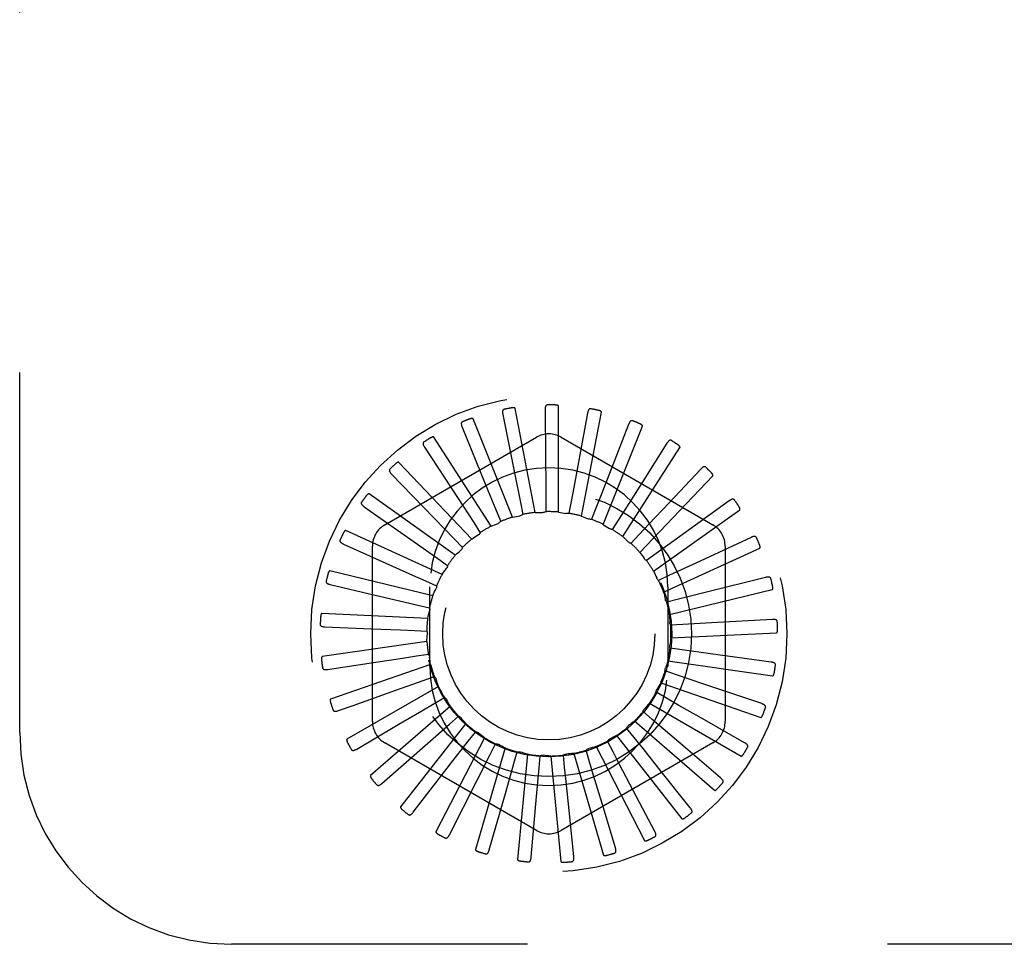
# Model space of a CAD drawing. Header units: inches. Extents: x 0 to 77.3, y 0 to 50.
# Tile 24 of 60: x 42.5 to 43.7, y 28.6 to 29.7. Entities that reach past the tile are written whole.
import ezdxf

# ---------------------------------------------------------------- set-up
doc = ezdxf.new("R2010")
doc.units = ezdxf.units.IN
doc.header["$LTSCALE"] = 4.25
doc.header["$MEASUREMENT"] = 0
doc.linetypes.add('HIDDEN', pattern=[0.2, 0.1, -0.1])
doc.layers.add('DEFAULT_2', color=8, linetype='HIDDEN')

msp = doc.modelspace()

# ---------------------------------------------------------------- linework, layer by layer
at = {"layer": 'DEFAULT_2', "color": 8, "linetype": 'HIDDEN'}
for p, q in [((42.497926, 28.89036), (42.497926, 30.64036)), ((43.134356, 29.150658), (43.134356, 29.275627)), ((43.068597, 29.265815), (43.082741, 29.195119)), ((43.106936, 29.150222), (43.083285, 29.272933)), ((43.118586, 29.271417), (43.118975, 29.216823)), ((43.168733, 29.267458), (43.158782, 29.213776)), ((43.161363, 29.145896), (43.185014, 29.268606)), ((43.020571, 29.250854), (43.047839, 29.184112)), ((43.080093, 29.144605), (43.033647, 29.260622)), ((43.186982, 29.136109), (43.233428, 29.252126)), ((43.217223, 29.254079), (43.197293, 29.203251)), ((42.929176, 29.135561), (43.108343, 29.239003)), ((43.054799, 29.13401), (42.987236, 29.23914)), ((43.137509, 29.239003), (43.316676, 29.135561)), ((42.976245, 29.227074), (43.015651, 29.166698)), ((43.210285, 29.121651), (43.277848, 29.226781)), ((43.262306, 29.231766), (43.233116, 29.185628)), ((43.031967, 29.118819), (42.945728, 29.209263)), ((42.93722, 29.195334), (42.98734, 29.143508)), ((43.082741, 29.195119), (43.089395, 29.161781)), ((43.23043, 29.103044), (43.316668, 29.193488)), ((43.302351, 29.201324), (43.264957, 29.161544)), ((43.047839, 29.184112), (43.060682, 29.152636)), ((43.012422, 29.099582), (42.910625, 29.172071)), ((43.015651, 29.166698), (43.034218, 29.138221)), ((43.089395, 29.161781), (43.09217, 29.147794)), ((43.11932, 29.165327), (43.119398, 29.151068)), ((43.149375, 29.163146), (43.146753, 29.14913)), ((43.335911, 29.163853), (43.291664, 29.131869)), ((42.904907, 29.156783), (42.963929, 29.115378)), ((43.060682, 29.152636), (43.066054, 29.139427)), ((43.178474, 29.155316), (43.173247, 29.14205)), ((43.24669, 29.08096), (43.348487, 29.153449)), ((42.98734, 29.143508), (43.010961, 29.119059)), ((43.034218, 29.138221), (43.041993, 29.126268)), ((43.205566, 29.142121), (43.197923, 29.130083)), ((42.996871, 29.076993), (42.883196, 29.128907)), ((43.229671, 29.124037), (43.219888, 29.113663)), ((42.880474, 29.112814), (42.930296, 29.090487)), ((42.963929, 29.115378), (42.991751, 29.095842)), ((43.010961, 29.119059), (43.020858, 29.108794)), ((43.361773, 29.120709), (43.296404, 29.090296)), ((42.914593, 28.903418), (42.914593, 29.110302)), ((43.249918, 29.101718), (43.238348, 29.093383)), ((43.258477, 29.056199), (43.372153, 29.108113)), ((43.331259, 29.110302), (43.331259, 28.903418)), ((42.991751, 29.095842), (43.003411, 29.087635)), ((43.296404, 29.090296), (43.265575, 29.07597)), ((42.985877, 29.05187), (42.86443, 29.081332)), ((43.265575, 29.07597), (43.252637, 29.069976)), ((42.864803, 29.065014), (42.917951, 29.052521)), ((42.977281, 29.069409), (42.990284, 29.063557)), ((43.379003, 29.073449), (43.309059, 29.055958)), ((42.982426, 28.96836), (42.982426, 29.06236)), ((43.263426, 29.06236), (43.263426, 28.96836)), ((43.265365, 29.029654), (43.386811, 29.059116)), ((43.309059, 29.055958), (43.276076, 29.047725)), ((42.968076, 29.040715), (42.981951, 29.03743)), ((43.276076, 29.047725), (43.262237, 29.044287)), ((42.979835, 29.025119), (42.855008, 29.031066)), ((43.281042, 29.018003), (43.266803, 29.017246)), ((43.314987, 29.019844), (43.281042, 29.018003)), ((43.386977, 29.023783), (43.314987, 29.019844)), ((42.858462, 29.015114), (42.913014, 29.012904)), ((42.964467, 29.010798), (42.978714, 29.010198)), ((43.267105, 29.002285), (43.391932, 29.008231)), ((42.978965, 28.997709), (42.855269, 28.979924)), ((42.966585, 28.980738), (42.980688, 28.982845)), ((43.280294, 28.987878), (43.266168, 28.989829)), ((43.313974, 28.983262), (43.280294, 28.987878)), ((43.385408, 28.973505), (43.313974, 28.983262)), ((42.861679, 28.964914), (42.915663, 28.973068)), ((43.263633, 28.975082), (43.38733, 28.957297)), ((42.983299, 28.97063), (42.865203, 28.929757)), ((43.273857, 28.958439), (43.260357, 28.963028)), ((42.942303, 28.940292), (42.974354, 28.951622)), ((42.974354, 28.951622), (42.987803, 28.95636)), ((43.255077, 28.949027), (43.373172, 28.908154)), ((43.306055, 28.947532), (43.273857, 28.958439)), ((43.374352, 28.924433), (43.306055, 28.947532)), ((42.992679, 28.94486), (42.884453, 28.882376)), ((42.891825, 28.922425), (42.942303, 28.940292)), ((43.261966, 28.93075), (43.249578, 28.937812)), ((42.987493, 28.924503), (42.999802, 28.931701)), ((43.241743, 28.925063), (43.34997, 28.862578)), ((42.874339, 28.916231), (42.891825, 28.922425)), ((43.006766, 28.921331), (42.912321, 28.839494)), ((43.245049, 28.905812), (43.234222, 28.91509)), ((43.005526, 28.900361), (43.016251, 28.909758)), ((43.224116, 28.904054), (43.318561, 28.822217)), ((43.354209, 28.87834), (43.306734, 28.905301)), ((42.895983, 28.870823), (42.943069, 28.898457)), ((43.025052, 28.900893), (42.947801, 28.802661)), ((42.979982, 28.877929), (43.005526, 28.900361)), ((43.027803, 28.880067), (43.036556, 28.891324)), ((43.223719, 28.884526), (43.214843, 28.895686)), ((42.925829, 28.830332), (42.979982, 28.877929)), ((43.108343, 28.774717), (42.929176, 28.878159)), ((43.046875, 28.884285), (42.989611, 28.773209)), ((43.006965, 28.853207), (43.027803, 28.880067)), ((43.316676, 28.878159), (43.137509, 28.774717)), ((43.198745, 28.867662), (43.192142, 28.8803)), ((43.194661, 28.882611), (43.194903, 28.882731)), ((43.202831, 28.886762), (43.280082, 28.78853)), ((43.071447, 28.872108), (43.036239, 28.752201)), ((43.053518, 28.864356), (43.059982, 28.877066)), ((43.081741, 28.853796), (43.085683, 28.8675)), ((43.171032, 28.855828), (43.166939, 28.869488)), ((43.178659, 28.87381), (43.235923, 28.762733)), ((43.325707, 28.836892), (43.284193, 28.87235)), ((43.03814, 28.834038), (43.053518, 28.864356)), ((43.097879, 28.8648), (43.086, 28.740397)), ((43.111453, 28.848768), (43.11273, 28.86297)), ((43.125217, 28.862627), (43.137096, 28.738224)), ((43.141579, 28.849453), (43.140146, 28.86364)), ((43.152472, 28.865667), (43.187679, 28.74576)), ((42.962799, 28.796222), (43.006965, 28.853207)), ((43.072379, 28.821115), (43.081741, 28.853796)), ((43.108445, 28.814906), (43.111453, 28.848768)), ((43.289876, 28.801587), (43.255822, 28.844261)), ((43.005556, 28.769724), (43.03814, 28.834038)), ((43.052556, 28.751797), (43.072379, 28.821115)), ((43.24801, 28.773701), (43.222648, 28.822049)), ((43.102098, 28.743088), (43.108445, 28.814906)), ((43.152394, 28.743913), (43.146818, 28.798224)), ((43.201624, 28.754242), (43.185871, 28.806516)), ((46.497926, 28.64036), (42.747926, 28.64036))]:
    msp.add_line(p, q, dxfattribs=at)
for points in [[(43.083285, 29.272933), (43.083221, 29.273093), (43.083122, 29.27323), (43.082985, 29.273342), (43.08282, 29.273433), (43.082637, 29.273506), (43.082437, 29.273564), (43.082227, 29.27361), (43.082005, 29.273645), (43.081772, 29.273671), (43.081529, 29.273688), (43.081277, 29.273697), (43.081016, 29.273699), (43.080748, 29.273695), (43.08047, 29.273683), (43.080184, 29.273666), (43.079887, 29.273641), (43.079578, 29.27361), (43.079257, 29.273572), (43.078924, 29.273524), (43.078578, 29.273469)], [(43.121283, 29.277125), (43.120823, 29.277077), (43.12041, 29.276951), (43.120043, 29.276742), (43.119724, 29.276465), (43.119459, 29.276134), (43.119238, 29.275751), (43.119057, 29.275319), (43.118912, 29.274846), (43.1188, 29.274337), (43.118715, 29.273798), (43.118654, 29.273234), (43.118614, 29.272648), (43.118591, 29.272043), (43.118586, 29.271417)], [(43.134356, 29.275627), (43.134324, 29.275796), (43.134253, 29.275949), (43.13414, 29.276084), (43.133996, 29.276204), (43.13383, 29.276311), (43.133645, 29.276406), (43.133448, 29.276491), (43.133237, 29.276567), (43.133014, 29.276636), (43.13278, 29.276699), (43.132535, 29.276756), (43.13228, 29.276808), (43.132016, 29.276854), (43.131742, 29.276895), (43.131459, 29.276932), (43.131163, 29.276964), (43.130849, 29.276993), (43.130535, 29.277015), (43.130239, 29.277031), (43.129957, 29.27704)], [(43.070165, 29.27193), (43.069722, 29.271796), (43.069341, 29.271594), (43.06902, 29.271319), (43.068759, 29.270987), (43.068561, 29.270612), (43.068417, 29.270194), (43.068321, 29.269736), (43.068268, 29.269243), (43.068254, 29.268723), (43.068273, 29.268177), (43.06832, 29.267612), (43.068391, 29.267029), (43.068483, 29.26643), (43.068597, 29.265815)], [(43.17246, 29.272552), (43.172, 29.272591), (43.171571, 29.272546), (43.171171, 29.27241), (43.170805, 29.272199), (43.170482, 29.271924), (43.170193, 29.27159), (43.169933, 29.2712), (43.169701, 29.270763), (43.169495, 29.270284), (43.16931, 29.269771), (43.169143, 29.269229), (43.168992, 29.268661), (43.168855, 29.268071), (43.168733, 29.267458)], [(43.185014, 29.268606), (43.185014, 29.268779), (43.184973, 29.268943), (43.184887, 29.269098), (43.184768, 29.269243), (43.184625, 29.26938), (43.184461, 29.269508), (43.184283, 29.269629), (43.18409, 29.269744), (43.183883, 29.269854), (43.183664, 29.26996), (43.183434, 29.270063), (43.183192, 29.270162), (43.182941, 29.270257), (43.18268, 29.27035), (43.182407, 29.27044), (43.182122, 29.270527), (43.181824, 29.270613), (43.181512, 29.270696), (43.181184, 29.270777), (43.18084, 29.270854)], [(43.020953, 29.257154), (43.020544, 29.256939), (43.020208, 29.256668), (43.019945, 29.256338), (43.019752, 29.255963), (43.019628, 29.255557), (43.019566, 29.255119), (43.019558, 29.254651), (43.0196, 29.254158), (43.019684, 29.253644), (43.019806, 29.253112), (43.019959, 29.252566), (43.020139, 29.252006), (43.020343, 29.251436), (43.020571, 29.250854)], [(43.033647, 29.260622), (43.033554, 29.260768), (43.033431, 29.260884), (43.033275, 29.260967), (43.033096, 29.261025), (43.032902, 29.261063), (43.032695, 29.261082), (43.032479, 29.261087), (43.032255, 29.261079), (43.032021, 29.261061), (43.03178, 29.261032), (43.03153, 29.260993), (43.031274, 29.260946), (43.031011, 29.26089), (43.030741, 29.260827), (43.030463, 29.260755), (43.030176, 29.260675), (43.029873, 29.260584), (43.029571, 29.260487), (43.029284, 29.260389), (43.029006, 29.260288)], [(43.221848, 29.258376), (43.221403, 29.258502), (43.220973, 29.258539), (43.220554, 29.258481), (43.220156, 29.258342), (43.219786, 29.258134), (43.219439, 29.25786), (43.21911, 29.257527), (43.2188, 29.257141), (43.218506, 29.256711), (43.218228, 29.256242), (43.217961, 29.255741), (43.217706, 29.255212), (43.21746, 29.254658), (43.217223, 29.254079)], [(43.233428, 29.252126), (43.233461, 29.252296), (43.233452, 29.252465), (43.233396, 29.252633), (43.233307, 29.252798), (43.233192, 29.252959), (43.233056, 29.253116), (43.232904, 29.253268), (43.232736, 29.253418), (43.232554, 29.253565), (43.232359, 29.253711), (43.232152, 29.253855), (43.231933, 29.253998), (43.231705, 29.254139), (43.231465, 29.254279), (43.231215, 29.25442), (43.230952, 29.25456), (43.230676, 29.2547), (43.230385, 29.254841), (43.230077, 29.254982), (43.229753, 29.255124)], [(42.987236, 29.23914), (42.987116, 29.239266), (42.986974, 29.239356), (42.986805, 29.239409), (42.986618, 29.239432), (42.986421, 29.239432), (42.986214, 29.239412), (42.986001, 29.239376), (42.985782, 29.239326), (42.985556, 29.239263), (42.985325, 29.239189), (42.985087, 29.239104), (42.984844, 29.239009), (42.984596, 29.238905), (42.984343, 29.238791), (42.984084, 29.238668), (42.983817, 29.238535), (42.983542, 29.238392), (42.983259, 29.238236), (42.982965, 29.238067), (42.982661, 29.237885)], [(42.975428, 29.233333), (42.975067, 29.233044), (42.974788, 29.232715), (42.974592, 29.23234), (42.974473, 29.231935), (42.974429, 29.231513), (42.97445, 29.231071), (42.974531, 29.23061), (42.974665, 29.230134), (42.974846, 29.229645), (42.975066, 29.229146), (42.975319, 29.228638), (42.975603, 29.228124), (42.975911, 29.227602), (42.976245, 29.227074)], [(43.267659, 29.23511), (43.267247, 29.235318), (43.266832, 29.235435), (43.26641, 29.235457), (43.265992, 29.235397), (43.26559, 29.235262), (43.265197, 29.235059), (43.264811, 29.234794), (43.264433, 29.234474), (43.264064, 29.234107), (43.263701, 29.233699), (43.263345, 29.233258), (43.262994, 29.232786), (43.262648, 29.23229), (43.262306, 29.231766)], [(43.277848, 29.226781), (43.277912, 29.226942), (43.277935, 29.227109), (43.277913, 29.227284), (43.277856, 29.227464), (43.277774, 29.227644), (43.27767, 29.227824), (43.277549, 29.228002), (43.277413, 29.22818), (43.277262, 29.22836), (43.277098, 29.22854), (43.276922, 29.228721), (43.276735, 29.228902), (43.276537, 29.229084), (43.276328, 29.229267), (43.276109, 29.229452), (43.275877, 29.229639), (43.275628, 29.229833), (43.275374, 29.230023), (43.275127, 29.2302), (43.274883, 29.230368)], [(43.118975, 29.216823), (43.11921, 29.182156), (43.11932, 29.165327)], [(42.945728, 29.209263), (42.945588, 29.209364), (42.94543, 29.209425), (42.945255, 29.209445), (42.945067, 29.209432), (42.944873, 29.209395), (42.944673, 29.209336), (42.944472, 29.209261), (42.944266, 29.20917), (42.944056, 29.209066), (42.943843, 29.208949), (42.943625, 29.208821), (42.943405, 29.208681), (42.943182, 29.208532), (42.942954, 29.208373), (42.942723, 29.208203), (42.942486, 29.208022), (42.942244, 29.207829), (42.941995, 29.207623), (42.941739, 29.207402), (42.941476, 29.207167)], [(43.158782, 29.213776), (43.152452, 29.179691), (43.149375, 29.163146)], [(43.308241, 29.203594), (43.307875, 29.203876), (43.307489, 29.20407), (43.307079, 29.204172), (43.306658, 29.204192), (43.306237, 29.204136), (43.305813, 29.204011), (43.305384, 29.203823), (43.304952, 29.20358), (43.30452, 29.20329), (43.304087, 29.202958), (43.303653, 29.202592), (43.30322, 29.202196), (43.302785, 29.201773), (43.302351, 29.201324)], [(42.935233, 29.201326), (42.934933, 29.200974), (42.934721, 29.200598), (42.9346, 29.200193), (42.93456, 29.199773), (42.934596, 29.19935), (42.934701, 29.19892), (42.934868, 29.198483), (42.93509, 29.198041), (42.935359, 29.197595), (42.93567, 29.197146), (42.936015, 29.196696), (42.936391, 29.196244), (42.936792, 29.19579), (42.93722, 29.195334)], [(43.197293, 29.203251), (43.184627, 29.17098), (43.178474, 29.155316)], [(43.316668, 29.193488), (43.316762, 29.193633), (43.316816, 29.193793), (43.316828, 29.19397), (43.316806, 29.194157), (43.316759, 29.194349), (43.316691, 29.194545), (43.316606, 29.194743), (43.316506, 29.194944), (43.316392, 29.195149), (43.316265, 29.195356), (43.316126, 29.195567), (43.315977, 29.195781), (43.315817, 29.195997), (43.315647, 29.196216), (43.315466, 29.196439), (43.315274, 29.196667), (43.31507, 29.196901), (43.314852, 29.197139), (43.31462, 29.197384), (43.314374, 29.197634)], [(43.233116, 29.185628), (43.214572, 29.156337), (43.205566, 29.142121)], [(42.910625, 29.172071), (42.910468, 29.172143), (42.910302, 29.172173), (42.910126, 29.172159), (42.909944, 29.172111), (42.909761, 29.172038), (42.909576, 29.171942), (42.909392, 29.171831), (42.909207, 29.171702), (42.909021, 29.17156), (42.908833, 29.171405), (42.908644, 29.171238), (42.908454, 29.17106), (42.908263, 29.170871), (42.90807, 29.170671), (42.907875, 29.170461), (42.907677, 29.170238), (42.907472, 29.169998), (42.90727, 29.169753), (42.90708, 29.169515), (42.9069, 29.169278)], [(42.901822, 29.162291), (42.901594, 29.161888), (42.901458, 29.161479), (42.901415, 29.161058), (42.901455, 29.160638), (42.901571, 29.16023), (42.901755, 29.159828), (42.902002, 29.15943), (42.902303, 29.159037), (42.902652, 29.158651), (42.903043, 29.158269), (42.903466, 29.157892), (42.90392, 29.157519), (42.9044, 29.15715), (42.904907, 29.156783)], [(43.264957, 29.161544), (43.241204, 29.136292), (43.229671, 29.124037)], [(43.342124, 29.164967), (43.341818, 29.165314), (43.341476, 29.165577), (43.341093, 29.165755), (43.340683, 29.165854), (43.340259, 29.165879), (43.339819, 29.165836), (43.339362, 29.165733), (43.338892, 29.165577), (43.338413, 29.165373), (43.337925, 29.165129), (43.33743, 29.164852), (43.336929, 29.164545), (43.336423, 29.164212), (43.335911, 29.163853)], [(43.348487, 29.153449), (43.348606, 29.153574), (43.34869, 29.153721), (43.348734, 29.153892), (43.348748, 29.15408), (43.348739, 29.154277), (43.348709, 29.154483), (43.348663, 29.154694), (43.348603, 29.15491), (43.34853, 29.155132), (43.348444, 29.15536), (43.348348, 29.155594), (43.348242, 29.155832), (43.348126, 29.156074), (43.348, 29.156322), (43.347865, 29.156575), (43.347719, 29.156835), (43.34756, 29.157107), (43.347395, 29.157378), (43.347231, 29.157635), (43.347067, 29.157883)], [(43.080093, 29.144605), (43.082273, 29.145064), (43.084457, 29.14549), (43.086645, 29.145881), (43.088836, 29.14624)], [(43.09217, 29.147794), (43.091684, 29.147407), (43.091166, 29.14707), (43.09061, 29.146779), (43.09003, 29.146541), (43.089441, 29.146362), (43.088836, 29.14624)], [(43.106936, 29.150222), (43.109163, 29.15026), (43.111388, 29.150265), (43.113611, 29.150235), (43.11583, 29.150172)], [(43.119398, 29.151068), (43.118847, 29.15078), (43.118275, 29.150547), (43.117673, 29.150367), (43.117059, 29.150243), (43.116447, 29.150178), (43.11583, 29.150172)], [(43.134356, 29.150658), (43.136551, 29.150274), (43.138736, 29.149857), (43.140913, 29.149407), (43.14308, 29.148926)], [(43.146753, 29.14913), (43.146158, 29.148951), (43.145551, 29.14883), (43.144927, 29.148767), (43.144301, 29.148762), (43.143687, 29.148815), (43.14308, 29.148926)], [(43.161363, 29.145896), (43.163446, 29.145103), (43.165513, 29.14428), (43.167565, 29.143427), (43.169602, 29.142544)], [(43.054799, 29.13401), (43.056853, 29.134873), (43.058917, 29.135704), (43.060991, 29.136503), (43.063075, 29.137269)], [(43.066054, 29.139427), (43.06565, 29.138955), (43.065205, 29.138525), (43.064714, 29.138135), (43.06419, 29.137791), (43.063645, 29.137504), (43.063075, 29.137269)], [(43.173247, 29.14205), (43.172629, 29.141987), (43.172011, 29.141983), (43.171386, 29.142039), (43.170769, 29.142152), (43.170177, 29.14232), (43.169602, 29.142544)], [(43.186982, 29.136109), (43.188876, 29.134937), (43.19075, 29.133737), (43.192604, 29.132511), (43.194437, 29.131258)], [(42.883196, 29.128907), (42.883028, 29.128948), (42.882859, 29.128947), (42.882688, 29.1289), (42.882519, 29.128818), (42.882353, 29.128711), (42.882189, 29.128582), (42.88203, 29.128438), (42.881873, 29.128277), (42.881717, 29.128102), (42.881562, 29.127914), (42.881408, 29.127714), (42.881255, 29.127503), (42.881103, 29.127282), (42.880951, 29.127049), (42.8808, 29.126806), (42.880647, 29.126549), (42.880494, 29.12628), (42.880339, 29.125997), (42.880184, 29.125697), (42.880028, 29.125383)], [(43.031967, 29.118819), (43.033818, 29.120054), (43.035687, 29.12126), (43.037573, 29.122437), (43.039476, 29.123586)], [(43.041993, 29.126268), (43.041686, 29.125728), (43.04133, 29.125222), (43.040922, 29.124746), (43.040472, 29.124309), (43.039992, 29.123924), (43.039476, 29.123586)], [(43.197923, 29.130083), (43.197304, 29.130138), (43.196696, 29.130252), (43.196093, 29.130425), (43.195509, 29.130653), (43.194959, 29.13093), (43.194437, 29.131258)], [(43.291664, 29.131869), (43.263562, 29.111568), (43.249918, 29.101718)], [(42.876402, 29.117638), (42.876255, 29.117199), (42.876198, 29.116771), (42.876236, 29.116351), (42.876355, 29.115946), (42.876546, 29.115567), (42.876802, 29.115207), (42.87712, 29.114863), (42.87749, 29.114534), (42.877906, 29.114221), (42.878362, 29.11392), (42.878849, 29.11363), (42.879366, 29.11335), (42.879907, 29.113077), (42.880474, 29.112814)], [(43.210285, 29.121651), (43.211923, 29.120141), (43.213536, 29.118609), (43.215124, 29.117054), (43.216687, 29.115477)], [(43.219888, 29.113663), (43.219286, 29.113837), (43.218711, 29.114063), (43.218158, 29.114343), (43.217634, 29.114673), (43.217145, 29.115051), (43.216687, 29.115477)], [(43.368085, 29.120627), (43.36785, 29.121025), (43.367564, 29.121348), (43.367221, 29.121595), (43.366837, 29.12177), (43.366426, 29.121875), (43.365986, 29.121916), (43.365518, 29.121901), (43.365027, 29.121837), (43.364518, 29.121728), (43.363992, 29.12158), (43.363454, 29.121402), (43.362904, 29.121195), (43.362344, 29.120964), (43.361773, 29.120709)], [(43.372153, 29.108113), (43.372294, 29.108213), (43.372404, 29.108341), (43.37248, 29.108501), (43.372529, 29.108682), (43.372557, 29.108878), (43.372567, 29.109086), (43.372562, 29.109301), (43.372543, 29.109525), (43.372513, 29.109757), (43.372473, 29.109997), (43.372422, 29.110245), (43.372363, 29.110499), (43.372295, 29.110758), (43.372219, 29.111025), (43.372134, 29.1113), (43.37204, 29.111582), (43.371937, 29.111875), (43.371824, 29.112177), (43.371699, 29.112492), (43.371562, 29.112818)], [(43.012422, 29.099582), (43.014008, 29.101146), (43.015615, 29.102685), (43.017244, 29.104197), (43.018894, 29.105683)], [(43.020858, 29.108794), (43.020658, 29.108205), (43.020405, 29.107641), (43.020094, 29.107096), (43.019735, 29.106582), (43.019336, 29.106113), (43.018894, 29.105683)], [(43.23043, 29.103044), (43.231753, 29.101251), (43.233047, 29.099441), (43.234313, 29.097614), (43.235549, 29.09577)], [(42.930296, 29.090487), (42.961928, 29.0763), (42.977281, 29.069409)], [(43.003411, 29.087635), (43.003327, 29.087019), (43.003184, 29.086417), (43.002982, 29.085823), (43.002727, 29.085251), (43.002424, 29.084715), (43.002071, 29.084209)], [(43.238348, 29.093383), (43.237794, 29.093664), (43.237272, 29.093996), (43.236776, 29.094381), (43.236319, 29.094809), (43.235911, 29.095271), (43.235549, 29.09577)], [(42.86443, 29.081332), (42.864258, 29.081341), (42.864092, 29.081307), (42.863934, 29.081229), (42.863783, 29.081117), (42.86364, 29.08098), (42.863504, 29.080823), (42.863375, 29.080651), (42.863251, 29.080463), (42.86313, 29.080262), (42.863014, 29.080048), (42.862901, 29.079823), (42.86279, 29.079586), (42.862683, 29.07934), (42.862578, 29.079083), (42.862475, 29.078815), (42.862374, 29.078535), (42.862273, 29.078236), (42.862176, 29.077934), (42.86209, 29.077643), (42.862011, 29.077359)], [(42.996871, 29.076993), (42.998133, 29.07883), (42.99942, 29.080645), (43.000733, 29.082438), (43.002071, 29.084209)], [(43.24669, 29.08096), (43.24765, 29.07895), (43.248579, 29.076928), (43.249475, 29.074894), (43.25034, 29.072849)], [(42.859892, 29.06898), (42.859831, 29.068522), (42.859856, 29.068091), (42.859973, 29.067685), (42.860166, 29.06731), (42.860425, 29.066974), (42.860746, 29.066669), (42.861122, 29.066392), (42.861548, 29.066139), (42.862016, 29.06591), (42.86252, 29.065701), (42.863053, 29.065509), (42.863614, 29.065331), (42.864197, 29.065166), (42.864803, 29.065014)], [(43.252637, 29.069976), (43.252146, 29.070357), (43.251696, 29.070781), (43.251282, 29.071253), (43.250914, 29.07176), (43.250601, 29.07229), (43.25034, 29.072849)], [(43.385185, 29.072174), (43.38503, 29.07261), (43.38481, 29.072981), (43.38452, 29.073289), (43.384176, 29.073533), (43.383792, 29.073713), (43.383368, 29.073838), (43.382905, 29.073912), (43.382411, 29.073941), (43.381891, 29.07393), (43.381347, 29.073885), (43.380784, 29.073812), (43.380205, 29.073713), (43.379611, 29.073592), (43.379003, 29.073449)], [(43.386811, 29.059116), (43.386969, 29.059188), (43.387101, 29.059293), (43.387205, 29.059436), (43.387288, 29.059605), (43.387353, 29.059791), (43.387402, 29.059993), (43.387437, 29.060206), (43.387462, 29.060429), (43.387476, 29.060663), (43.387482, 29.060906), (43.387479, 29.061159), (43.387469, 29.061419), (43.387452, 29.061687), (43.387427, 29.061964), (43.387396, 29.062249), (43.387357, 29.062545), (43.387311, 29.062851), (43.387258, 29.06317), (43.387194, 29.063502), (43.387122, 29.063847)], [(42.917951, 29.052521), (42.951696, 29.044576), (42.968076, 29.040715)], [(42.985877, 29.05187), (42.986767, 29.053912), (42.987688, 29.055937), (42.988638, 29.057947), (42.989617, 29.05994)], [(42.990284, 29.063557), (42.990318, 29.062937), (42.990292, 29.062318), (42.990206, 29.061697), (42.990063, 29.061087), (42.989868, 29.060503), (42.989617, 29.05994)], [(43.258477, 29.056199), (43.259039, 29.054043), (43.259568, 29.051882), (43.260064, 29.049715), (43.260526, 29.047543)], [(43.262237, 29.044287), (43.261828, 29.044754), (43.261466, 29.045256), (43.261149, 29.045798), (43.260884, 29.046365), (43.260677, 29.046945), (43.260526, 29.047543)], [(42.855008, 29.031066), (42.854837, 29.031041), (42.85468, 29.030977), (42.85454, 29.03087), (42.854413, 29.030732), (42.854298, 29.030571), (42.854194, 29.03039), (42.8541, 29.030197), (42.854014, 29.029989), (42.853934, 29.029769), (42.85386, 29.029537), (42.853791, 29.029294), (42.853728, 29.029041), (42.853669, 29.028779), (42.853615, 29.028507), (42.853564, 29.028224), (42.853518, 29.02793), (42.853476, 29.027623), (42.853438, 29.027302), (42.853405, 29.026964), (42.853377, 29.02661)], [(42.979835, 29.025119), (42.980323, 29.027293), (42.980844, 29.029457), (42.981396, 29.031609), (42.981981, 29.033751)], [(42.981951, 29.03743), (42.982101, 29.036827), (42.982193, 29.036215), (42.982227, 29.035588), (42.982202, 29.034962), (42.98212, 29.034352), (42.981981, 29.033751)], [(43.265365, 29.029654), (43.265509, 29.02743), (43.265619, 29.025208), (43.265696, 29.022987), (43.265738, 29.020767)], [(42.852889, 29.018079), (42.852916, 29.017617), (42.853022, 29.017199), (42.853213, 29.016822), (42.853474, 29.01649), (42.853792, 29.016209), (42.854165, 29.015971), (42.854587, 29.015769), (42.855053, 29.015602), (42.855556, 29.015466), (42.85609, 29.015356), (42.85665, 29.015267), (42.857234, 29.015199), (42.857838, 29.015148), (42.858462, 29.015114)], [(43.266803, 29.017246), (43.266489, 29.017782), (43.266229, 29.018343), (43.26602, 29.018935), (43.265867, 29.019543), (43.265774, 29.020151), (43.265738, 29.020767)], [(43.392806, 29.021362), (43.392736, 29.021818), (43.392591, 29.022225), (43.392365, 29.022581), (43.392073, 29.022886), (43.39173, 29.023136), (43.391337, 29.023338), (43.390897, 29.023499), (43.390417, 29.023621), (43.389904, 29.023709), (43.389361, 29.023768), (43.388795, 29.023802), (43.388208, 29.023814), (43.387602, 29.023808), (43.386977, 29.023783)], [(42.913014, 29.012904), (42.947652, 29.011489), (42.964467, 29.010798)], [(42.978714, 29.010198), (42.978975, 29.009634), (42.979181, 29.009051), (42.979332, 29.008442), (42.979427, 29.007822), (42.979462, 29.007208), (42.979438, 29.006591)], [(42.978965, 28.997709), (42.979033, 28.999936), (42.979135, 29.002159), (42.97927, 29.004377), (42.979438, 29.006591)], [(43.391932, 29.008231), (43.3921, 29.008272), (43.392249, 29.00835), (43.392379, 29.00847), (43.392493, 29.00862), (43.392592, 29.008792), (43.392678, 29.008981), (43.392753, 29.009183), (43.392819, 29.009397), (43.392878, 29.009624), (43.392929, 29.009862), (43.392975, 29.010111), (43.393014, 29.010368), (43.393047, 29.010635), (43.393076, 29.010911), (43.393099, 29.011197), (43.393117, 29.011495), (43.39313, 29.01181), (43.393137, 29.012127), (43.393139, 29.012431), (43.393134, 29.012728)], [(43.267105, 29.002285), (43.266825, 29.000075), (43.266513, 28.997872), (43.266168, 28.995676), (43.26579, 28.993488)], [(42.980688, 28.982845), (42.981052, 28.982341), (42.981364, 28.981807), (42.981628, 28.981238), (42.981838, 28.980648), (42.981989, 28.980051), (42.982082, 28.979441)], [(43.266168, 28.989829), (43.265962, 28.990415), (43.265812, 28.991016), (43.265719, 28.991636), (43.265684, 28.992262), (43.265708, 28.992877), (43.26579, 28.993488)], [(42.855269, 28.979924), (42.855105, 28.979868), (42.854964, 28.979776), (42.854846, 28.979644), (42.854747, 28.979484), (42.854665, 28.979304), (42.854597, 28.979107), (42.854542, 28.978899), (42.854496, 28.978679), (42.854459, 28.978448), (42.854431, 28.978206), (42.854409, 28.977955), (42.854395, 28.977694), (42.854387, 28.977426), (42.854385, 28.977148), (42.854389, 28.976861), (42.854399, 28.976563), (42.854416, 28.976254), (42.854439, 28.975932), (42.85447, 28.975595), (42.854509, 28.975246)], [(42.915663, 28.973068), (42.949944, 28.978235), (42.966585, 28.980738)], [(42.983299, 28.97063), (42.982944, 28.97283), (42.982623, 28.975031), (42.982336, 28.977235), (42.982082, 28.979441)], [(43.263633, 28.975082), (43.262941, 28.972964), (43.262217, 28.97086), (43.261463, 28.96877), (43.260677, 28.966693)], [(43.390674, 28.970024), (43.390691, 28.970486), (43.390626, 28.970912), (43.390471, 28.971305), (43.390242, 28.97166), (43.389953, 28.97197), (43.389605, 28.972243), (43.389203, 28.972484), (43.388755, 28.972695), (43.388268, 28.972879), (43.387746, 28.973039), (43.387197, 28.97318), (43.386622, 28.973303), (43.386026, 28.973412), (43.385408, 28.973505)], [(42.855646, 28.966771), (42.855759, 28.966323), (42.855943, 28.965932), (42.856202, 28.965598), (42.856521, 28.965322), (42.856886, 28.965106), (42.857297, 28.964942), (42.85775, 28.964825), (42.858239, 28.964749), (42.858759, 28.96471), (42.859305, 28.964703), (42.859871, 28.964722), (42.860457, 28.964766), (42.86106, 28.96483), (42.861679, 28.964914)], [(43.260357, 28.963028), (43.260265, 28.963643), (43.260231, 28.964261), (43.260258, 28.964888), (43.260342, 28.965508), (43.260481, 28.966108), (43.260677, 28.966693)], [(43.38733, 28.957297), (43.387503, 28.957305), (43.387665, 28.957354), (43.387815, 28.957447), (43.387955, 28.957573), (43.388084, 28.957722), (43.388204, 28.957892), (43.388317, 28.958076), (43.388422, 28.958274), (43.388523, 28.958486), (43.388618, 28.95871), (43.38871, 28.958945), (43.388797, 28.959191), (43.38888, 28.959446), (43.38896, 28.959712), (43.389037, 28.959988), (43.389111, 28.960277), (43.389183, 28.960579), (43.389251, 28.960894), (43.389316, 28.961225), (43.389376, 28.961571)], [(42.987803, 28.95636), (42.988256, 28.955934), (42.988664, 28.955469), (42.98903, 28.95496), (42.989348, 28.95442), (42.989609, 28.953862), (42.989817, 28.953282)], [(42.992679, 28.94486), (42.991914, 28.946953), (42.991182, 28.949054), (42.990483, 28.951164), (42.989817, 28.953282)], [(43.255077, 28.949027), (43.253996, 28.947079), (43.252887, 28.94515), (43.25175, 28.94324), (43.250586, 28.941349)], [(43.249578, 28.937812), (43.249604, 28.938432), (43.249688, 28.939045), (43.249833, 28.939656), (43.250033, 28.94025), (43.250283, 28.940812), (43.250586, 28.941349)], [(42.865203, 28.929757), (42.865053, 28.92967), (42.864932, 28.929553), (42.864841, 28.929401), (42.864775, 28.929225), (42.864728, 28.929033), (42.864699, 28.928827), (42.864683, 28.928613), (42.86468, 28.928388), (42.864688, 28.928154), (42.864706, 28.927911), (42.864732, 28.92766), (42.864767, 28.927401), (42.86481, 28.927136), (42.864861, 28.926863), (42.864919, 28.926582), (42.864986, 28.926292), (42.865062, 28.925986), (42.865144, 28.925679), (42.865229, 28.925386), (42.865317, 28.925103)], [(42.943069, 28.898457), (42.972974, 28.915994), (42.987493, 28.924503)], [(42.999802, 28.931701), (43.000327, 28.931368), (43.000816, 28.930989), (43.001272, 28.930558), (43.001686, 28.930088), (43.002048, 28.92959), (43.002362, 28.929059)], [(43.006766, 28.921331), (43.005619, 28.923241), (43.004503, 28.925166), (43.003417, 28.927105), (43.002362, 28.929059)], [(43.241743, 28.925063), (43.240313, 28.923354), (43.23886, 28.92167), (43.237382, 28.920009), (43.235881, 28.918373)], [(43.306734, 28.905301), (43.276594, 28.922431), (43.261966, 28.93075)], [(43.378864, 28.920018), (43.378969, 28.920468), (43.378985, 28.9209), (43.378907, 28.921315), (43.37875, 28.921707), (43.378524, 28.922066), (43.378234, 28.9224), (43.377886, 28.922712), (43.377486, 28.923004), (43.377042, 28.923276), (43.37656, 28.923533), (43.376047, 28.923775), (43.375506, 28.924005), (43.374942, 28.924224), (43.374352, 28.924433)], [(42.868063, 28.916912), (42.868259, 28.916494), (42.868513, 28.916145), (42.868831, 28.915866), (42.869197, 28.915655), (42.869596, 28.915513), (42.87003, 28.915429), (42.870498, 28.9154), (42.870992, 28.915417), (42.87151, 28.915478), (42.872047, 28.915574), (42.8726, 28.915701), (42.873167, 28.915854), (42.873746, 28.916031), (42.874339, 28.916231)], [(43.234222, 28.91509), (43.234364, 28.915695), (43.234563, 28.916281), (43.234821, 28.916853), (43.235129, 28.917398), (43.235482, 28.917903), (43.235881, 28.918373)], [(43.016251, 28.909758), (43.01683, 28.90953), (43.017381, 28.90925), (43.017911, 28.908914), (43.018407, 28.908531), (43.018856, 28.90811), (43.019265, 28.907648)], [(43.025052, 28.900893), (43.023564, 28.902552), (43.022104, 28.90423), (43.020671, 28.905929), (43.019265, 28.907648)], [(43.224116, 28.904054), (43.222389, 28.902648), (43.220643, 28.901269), (43.218878, 28.899919), (43.217094, 28.898595)], [(43.284193, 28.87235), (43.257839, 28.894874), (43.245049, 28.905812)], [(43.373172, 28.908154), (43.373343, 28.908129), (43.373511, 28.908146), (43.373677, 28.908209), (43.373838, 28.908307), (43.373993, 28.908429), (43.374143, 28.908572), (43.374288, 28.908732), (43.374429, 28.908907), (43.374568, 28.909095), (43.374704, 28.909297), (43.374838, 28.909511), (43.374971, 28.909736), (43.375101, 28.909971), (43.37523, 28.910216), (43.375358, 28.910473), (43.375485, 28.910743), (43.375614, 28.911031), (43.375739, 28.911323), (43.375854, 28.911605), (43.375959, 28.911882)], [(43.036556, 28.891324), (43.037167, 28.89121), (43.037761, 28.89104), (43.038345, 28.890809), (43.038904, 28.890527), (43.039426, 28.890199), (43.039914, 28.889823)], [(43.046875, 28.884285), (43.0451, 28.885632), (43.043349, 28.887004), (43.04162, 28.888401), (43.039914, 28.889823)], [(43.214843, 28.895686), (43.215098, 28.896253), (43.215404, 28.89679), (43.215765, 28.897303), (43.216171, 28.89778), (43.216613, 28.89821), (43.217094, 28.898595)], [(42.884453, 28.882376), (42.884322, 28.882263), (42.884225, 28.882124), (42.884164, 28.881958), (42.884132, 28.881773), (42.884123, 28.881575), (42.884133, 28.881368), (42.884158, 28.881154), (42.884198, 28.880933), (42.88425, 28.880704), (42.884313, 28.880469), (42.884387, 28.880228), (42.88447, 28.879981), (42.884562, 28.879728), (42.884664, 28.87947), (42.884774, 28.879205), (42.884895, 28.878932), (42.885025, 28.878651), (42.885166, 28.87836), (42.88532, 28.878061), (42.885486, 28.877751)], [(43.192142, 28.8803), (43.19247, 28.88077), (43.192837, 28.881209), (43.193246, 28.881618), (43.193689, 28.881991), (43.19416, 28.882321), (43.194661, 28.882611)], [(43.202831, 28.886762), (43.201527, 28.886057), (43.200215, 28.885365), (43.198897, 28.884686), (43.197572, 28.884021), (43.196241, 28.883369), (43.194903, 28.882731)], [(43.255822, 28.844261), (43.234207, 28.871366), (43.223719, 28.884526)], [(43.357804, 28.873151), (43.357992, 28.873573), (43.358089, 28.873994), (43.358092, 28.874416), (43.358011, 28.87483), (43.357858, 28.875226), (43.357636, 28.875609), (43.357353, 28.875981), (43.357015, 28.876343), (43.356631, 28.876695), (43.356206, 28.877038), (43.355749, 28.877373), (43.355261, 28.877701), (43.354748, 28.878023), (43.354209, 28.87834)], [(42.889691, 28.870305), (42.889963, 28.869931), (42.890279, 28.869636), (42.890643, 28.869423), (42.891042, 28.869285), (42.891462, 28.86922), (42.891904, 28.869221), (42.892369, 28.86928), (42.892851, 28.869391), (42.893348, 28.869548), (42.893857, 28.869745), (42.894376, 28.869973), (42.894904, 28.870232), (42.895439, 28.870515), (42.895983, 28.870823)], [(43.059982, 28.877066), (43.060603, 28.87707), (43.06122, 28.877015), (43.061836, 28.8769), (43.062439, 28.876728), (43.063013, 28.876505), (43.063564, 28.876228)], [(43.071447, 28.872108), (43.069449, 28.873095), (43.067469, 28.87411), (43.065508, 28.875155), (43.063564, 28.876228)], [(43.085683, 28.8675), (43.086293, 28.867621), (43.086908, 28.867683), (43.087536, 28.867687), (43.08816, 28.867633), (43.088765, 28.867522), (43.089359, 28.867354)], [(43.097879, 28.8648), (43.095731, 28.865391), (43.093595, 28.866014), (43.091471, 28.866668), (43.089359, 28.867354)], [(43.166939, 28.869488), (43.167386, 28.869919), (43.16787, 28.870304), (43.168396, 28.870647), (43.168951, 28.870938), (43.16952, 28.871173), (43.17011, 28.871352)], [(43.178659, 28.87381), (43.176532, 28.873146), (43.174398, 28.872515), (43.172258, 28.871917), (43.17011, 28.871352)], [(43.222648, 28.822049), (43.206554, 28.852754), (43.198745, 28.867662)], [(43.11273, 28.86297), (43.113306, 28.863204), (43.113898, 28.863382), (43.114514, 28.863504), (43.115137, 28.863569), (43.115753, 28.863575), (43.116367, 28.863522)], [(43.125217, 28.862627), (43.122995, 28.862801), (43.12078, 28.863008), (43.118571, 28.863249), (43.116367, 28.863522)], [(43.140146, 28.86364), (43.140667, 28.86398), (43.141215, 28.864266), (43.141796, 28.864503), (43.142396, 28.864684), (43.142999, 28.864807), (43.143613, 28.864871)], [(43.152472, 28.865667), (43.150257, 28.865417), (43.148043, 28.865202), (43.145828, 28.86502), (43.143613, 28.864871)], [(43.185871, 28.806516), (43.175878, 28.839712), (43.171032, 28.855828)], [(43.34997, 28.862578), (43.350133, 28.862521), (43.350301, 28.862507), (43.350475, 28.862537), (43.350652, 28.862602), (43.350827, 28.862693), (43.351002, 28.862806), (43.351175, 28.862934), (43.351346, 28.863079), (43.351518, 28.863239), (43.35169, 28.863411), (43.351863, 28.863595), (43.352035, 28.863791), (43.352207, 28.863997), (43.35238, 28.864214), (43.352555, 28.864442), (43.352731, 28.864683), (43.352909, 28.864936), (43.35309, 28.865204), (43.353274, 28.865488), (43.35346, 28.865789)], [(43.146818, 28.798224), (43.143288, 28.832712), (43.141579, 28.849453)], [(42.912321, 28.839494), (42.912214, 28.839358), (42.912145, 28.839204), (42.912117, 28.839029), (42.91212, 28.838841), (42.912149, 28.838646), (42.912198, 28.838444), (42.912263, 28.838238), (42.912344, 28.838029), (42.912438, 28.837814), (42.912545, 28.837595), (42.912663, 28.837372), (42.912792, 28.837145), (42.91293, 28.836915), (42.913078, 28.836681), (42.913237, 28.836441), (42.913407, 28.836196), (42.913588, 28.835945), (42.913782, 28.835686), (42.913991, 28.835419), (42.914215, 28.835144)], [(43.328254, 28.831116), (43.328519, 28.831494), (43.328694, 28.831888), (43.328776, 28.832302), (43.328777, 28.832725), (43.328701, 28.833142), (43.328556, 28.83356), (43.328348, 28.83398), (43.328085, 28.834399), (43.327774, 28.834818), (43.327422, 28.835235), (43.327036, 28.83565), (43.326619, 28.836065), (43.326177, 28.836479), (43.325707, 28.836892)], [(42.91975, 28.828632), (42.920087, 28.828317), (42.920453, 28.828087), (42.920851, 28.827947), (42.921269, 28.827887), (42.921693, 28.827903), (42.922127, 28.827987), (42.922572, 28.828133), (42.923025, 28.828333), (42.923483, 28.828581), (42.923945, 28.828871), (42.924412, 28.829193), (42.924881, 28.829547), (42.925354, 28.829926), (42.925829, 28.830332)], [(43.318561, 28.822217), (43.318711, 28.822131), (43.318873, 28.822084), (43.31905, 28.822081), (43.319236, 28.822112), (43.319425, 28.822167), (43.319618, 28.822245), (43.319812, 28.822339), (43.320008, 28.822449), (43.320207, 28.822573), (43.320408, 28.822709), (43.320612, 28.822858), (43.320819, 28.823017), (43.321027, 28.823187), (43.321238, 28.823367), (43.321452, 28.823558), (43.321671, 28.823761), (43.321894, 28.823976), (43.322122, 28.824205), (43.322355, 28.824449), (43.322594, 28.824707)], [(42.947801, 28.802661), (42.947722, 28.802507), (42.947683, 28.802343), (42.947689, 28.802166), (42.947728, 28.801982), (42.947792, 28.801796), (42.947879, 28.801607), (42.947982, 28.801417), (42.948101, 28.801227), (42.948234, 28.801034), (42.94838, 28.800839), (42.948538, 28.800643), (42.948708, 28.800444), (42.948887, 28.800244), (42.949077, 28.800042), (42.949278, 28.799837), (42.949491, 28.799629), (42.949721, 28.799412), (42.949956, 28.799199), (42.950185, 28.798999), (42.950411, 28.798809)], [(43.291284, 28.795434), (43.291616, 28.795756), (43.291863, 28.79611), (43.292022, 28.796501), (43.292101, 28.796916), (43.292106, 28.79734), (43.292042, 28.797778), (43.291918, 28.798229), (43.291739, 28.79869), (43.291513, 28.79916), (43.291246, 28.799636), (43.290946, 28.800117), (43.290615, 28.800603), (43.290259, 28.801092), (43.289876, 28.801587)], [(42.957151, 28.793402), (42.957542, 28.793156), (42.957945, 28.792999), (42.958363, 28.792937), (42.958784, 28.792957), (42.959198, 28.793053), (42.959608, 28.793218), (42.960017, 28.793445), (42.960423, 28.793728), (42.960826, 28.794058), (42.961226, 28.79443), (42.961623, 28.794835), (42.962017, 28.795271), (42.962409, 28.795733), (42.962799, 28.796222)], [(43.280082, 28.78853), (43.280212, 28.788416), (43.280363, 28.78834), (43.280536, 28.788304), (43.280724, 28.788299), (43.280921, 28.788317), (43.281125, 28.788357), (43.281333, 28.788413), (43.281546, 28.788483), (43.281765, 28.788567), (43.281989, 28.788663), (43.282217, 28.788771), (43.28245, 28.788888), (43.282687, 28.789015), (43.282928, 28.789153), (43.283174, 28.7893), (43.283427, 28.789457), (43.283692, 28.78963), (43.283955, 28.789808), (43.284203, 28.789983), (43.284442, 28.790159)], [(42.989611, 28.773209), (42.989562, 28.773043), (42.989555, 28.772874), (42.989594, 28.772701), (42.989667, 28.772528), (42.989766, 28.772357), (42.989887, 28.772188), (42.990024, 28.772022), (42.990177, 28.771857), (42.990344, 28.771693), (42.990524, 28.771529), (42.990717, 28.771366), (42.990921, 28.771203), (42.991134, 28.771041), (42.991359, 28.770878), (42.991596, 28.770715), (42.991844, 28.770551), (42.992106, 28.770384), (42.992382, 28.770217), (42.992674, 28.770047), (42.992981, 28.769877)], [(43.248229, 28.767392), (43.248616, 28.767646), (43.248925, 28.767947), (43.249155, 28.768301), (43.249312, 28.768693), (43.249396, 28.769109), (43.249417, 28.769551), (43.24938, 28.770018), (43.249292, 28.770505), (43.249159, 28.771009), (43.248986, 28.771527), (43.248783, 28.772056), (43.24855, 28.772595), (43.248293, 28.773144), (43.24801, 28.773701)], [(43.000544, 28.765886), (43.000975, 28.765718), (43.0014, 28.765641), (43.001822, 28.765659), (43.002232, 28.765759), (43.00262, 28.765931), (43.002991, 28.766171), (43.00335, 28.766471), (43.003696, 28.766826), (43.004029, 28.767226), (43.004351, 28.767667), (43.004664, 28.76814), (43.004968, 28.768643), (43.005266, 28.76917), (43.005556, 28.769724)], [(43.235923, 28.762733), (43.236029, 28.762597), (43.236163, 28.762494), (43.236326, 28.762426), (43.23651, 28.762385), (43.236706, 28.762366), (43.236914, 28.762366), (43.237129, 28.762382), (43.237352, 28.762411), (43.237582, 28.762452), (43.23782, 28.762504), (43.238065, 28.762566), (43.238316, 28.762637), (43.238572, 28.762717), (43.238835, 28.762806), (43.239105, 28.762904), (43.239383, 28.763011), (43.23967, 28.763128), (43.239967, 28.763255), (43.240274, 28.763395), (43.240591, 28.763546)], [(43.036239, 28.752201), (43.036222, 28.752029), (43.036247, 28.751862), (43.036318, 28.7517), (43.036423, 28.751543), (43.036552, 28.751394), (43.036703, 28.751251), (43.036869, 28.751114), (43.03705, 28.750981), (43.037246, 28.750851), (43.037454, 28.750725), (43.037673, 28.750601), (43.037904, 28.75048), (43.038145, 28.750361), (43.038397, 28.750244), (43.03866, 28.750128), (43.038935, 28.750014), (43.039229, 28.749898), (43.039526, 28.749787), (43.039813, 28.749687), (43.040096, 28.749594)], [(43.048361, 28.74708), (43.048815, 28.746997), (43.049247, 28.747001), (43.049658, 28.747099), (43.050042, 28.747274), (43.05039, 28.747517), (43.05071, 28.747822), (43.051005, 28.748186), (43.051277, 28.748599), (43.051528, 28.749055), (43.051761, 28.749549), (43.051979, 28.750072), (43.052183, 28.750624), (43.052375, 28.751198), (43.052556, 28.751797)], [(43.200645, 28.748006), (43.201072, 28.748182), (43.201433, 28.748419), (43.201727, 28.748723), (43.201954, 28.749078), (43.202116, 28.749471), (43.20222, 28.7499), (43.202272, 28.750366), (43.202278, 28.750861), (43.202242, 28.75138), (43.202171, 28.751922), (43.202071, 28.75248), (43.201945, 28.753054), (43.201796, 28.753641), (43.201624, 28.754242)], [(43.086, 28.740397), (43.086016, 28.740225), (43.086072, 28.740066), (43.086173, 28.73992), (43.086305, 28.739787), (43.08646, 28.739664), (43.086636, 28.739552), (43.086825, 28.739449), (43.087028, 28.739353), (43.087244, 28.739263), (43.087472, 28.739178), (43.087711, 28.739098), (43.087961, 28.739022), (43.08822, 28.738951), (43.088489, 28.738884), (43.088769, 28.73882), (43.089061, 28.73876), (43.089366, 28.738703), (43.089685, 28.73865), (43.090018, 28.738601), (43.090365, 28.738557)], [(43.09887, 28.737663), (43.099333, 28.737667), (43.099757, 28.737753), (43.100142, 28.737927), (43.100486, 28.738172), (43.100782, 28.738476), (43.101038, 28.738836), (43.101259, 28.739249), (43.101448, 28.739706), (43.101608, 28.740202), (43.101744, 28.740731), (43.101858, 28.741286), (43.101954, 28.741866), (43.102034, 28.742466), (43.102098, 28.743088)], [(43.137096, 28.738224), (43.137144, 28.738059), (43.137229, 28.737914), (43.137354, 28.73779), (43.137509, 28.737683), (43.137684, 28.737593), (43.137877, 28.737516), (43.138082, 28.73745), (43.138299, 28.737394), (43.138528, 28.737346), (43.138768, 28.737306), (43.139017, 28.737273), (43.139276, 28.737246), (43.139543, 28.737225), (43.139819, 28.73721), (43.140105, 28.7372), (43.140403, 28.737196), (43.140716, 28.737198), (43.141033, 28.737205), (43.141344, 28.737219), (43.141651, 28.737238)], [(43.150253, 28.737976), (43.150706, 28.738067), (43.151104, 28.738232), (43.15145, 28.738475), (43.151741, 28.73878), (43.151974, 28.739135), (43.152157, 28.739538), (43.152296, 28.739984), (43.152395, 28.740469), (43.152459, 28.740987), (43.152492, 28.741531), (43.152499, 28.742098), (43.152484, 28.742686), (43.152449, 28.74329), (43.152394, 28.743913)], [(43.187679, 28.74576), (43.187758, 28.745607), (43.18787, 28.74548), (43.188017, 28.745382), (43.18819, 28.745307), (43.188379, 28.745251), (43.188584, 28.745212), (43.188797, 28.745187), (43.189022, 28.745173), (43.189256, 28.74517), (43.189499, 28.745176), (43.189751, 28.74519), (43.190011, 28.745213), (43.190278, 28.745243), (43.190553, 28.745281), (43.190836, 28.745326), (43.19113, 28.745378), (43.191439, 28.74544), (43.191749, 28.745507), (43.192045, 28.745578), (43.192332, 28.745652)]]:
    msp.add_lwpolyline(points, dxfattribs=at)
for radius in [0.28125, 0.1685, 0.14525, 0.12525]:
    msp.add_circle((43.122926, 29.00686), radius, dxfattribs=at)
for centre, radius, start, end in [((43.122926, 29.00686), 0.27027, 99.44428, 101.25742), ((43.122926, 29.00686), 0.27027, 88.509346, 90.348348), ((43.122926, 29.00686), 0.27027, 77.62679, 79.439333), ((43.122926, 29.00686), 0.27027, 110.334552, 112.166628), ((43.122926, 29.00686), 0.27027, 66.717895, 68.530087), ((43.122926, 29.213744), 0.029167, 60, 120), ((43.122926, 29.00686), 0.27027, 121.263694, 123.075539), ((43.122926, 29.00686), 0.27027, 55.789265, 57.621167), ((43.122926, 29.00686), 0.27027, 132.172081, 133.984776), ((43.122926, 29.00686), 0.27027, 44.898839, 46.711979), ((43.122926, 29.06236), 0.1405, 0, 180), ((43.122926, 29.00686), 0.27027, 143.06246, 144.893799), ((43.122926, 29.00686), 0.27027, 33.971477, 35.802847), ((43.122926, 29.00686), 0.144251, 96.364372, 102.310619), ((43.122926, 29.00686), 0.144251, 85.455282, 91.401528), ((43.122926, 29.00686), 0.144251, 74.546191, 80.492437), ((42.943759, 29.110302), 0.029167, 120, 180), ((43.122926, 29.00686), 0.144251, 118.182554, 124.128801), ((43.122926, 29.00686), 0.144251, 107.273463, 113.21971), ((43.122926, 29.00686), 0.144251, 63.6371, 69.583347), ((43.302093, 29.110302), 0.029167, 0, 60), ((43.122926, 29.00686), 0.27027, 153.989761, 155.802861), ((43.122926, 29.00686), 0.144251, 52.728009, 58.674256), ((43.122926, 29.00686), 0.144251, 129.091645, 135.037892), ((43.122926, 29.00686), 0.144251, 41.818918, 47.765165), ((43.122926, 29.00686), 0.27027, 23.081511, 24.893888), ((43.122926, 29.00686), 0.144251, 140.000736, 145.946983), ((43.122926, 29.00686), 0.144251, 30.909827, 36.856074), ((43.122926, 29.00686), 0.27027, 164.879826, 166.712086), ((43.122926, 29.00686), 0.144251, 150.909827, 156.856074), ((43.122926, 29.00686), 0.144251, 20.000736, 25.946983), ((43.122926, 29.00686), 0.27027, 12.172157, 13.984638), ((43.122926, 29.00686), 0.144251, 161.818918, 167.765165), ((43.122926, 29.00686), 0.144251, 9.091645, 15.037892), ((43.122926, 29.00686), 0.27027, 175.809474, 177.620993), ((43.122926, 29.00686), 0.144251, 172.728009, 178.674256), ((43.122926, 29.00686), 0.27027, 1.24396, 3.075702), ((43.122926, 29.00686), 0.144251, 358.182554, 4.128801), ((43.122926, 29.00686), 0.144251, 183.6371, 189.583347), ((43.122926, 29.00686), 0.144251, 347.273463, 353.21971), ((43.122926, 29.00686), 0.27027, 186.717386, 188.530218), ((43.122926, 28.96836), 0.1405, 180, 360), ((43.122926, 29.00686), 0.144251, 194.546191, 200.492437), ((43.122926, 29.00686), 0.144251, 336.364372, 342.310619), ((43.122926, 29.00686), 0.27027, 350.353433, 352.16654), ((43.122926, 29.00686), 0.144251, 205.455282, 211.401528), ((43.122926, 29.00686), 0.144251, 325.455282, 331.401528), ((43.122926, 29.00686), 0.27027, 197.607887, 199.439281), ((43.122926, 29.00686), 0.144251, 216.364372, 222.310619), ((43.122926, 29.00686), 0.144251, 314.546191, 320.492437), ((43.122926, 29.00686), 0.27027, 339.425912, 341.257378), ((42.943759, 28.903418), 0.029167, 180, 240), ((43.302093, 28.903418), 0.029167, 300, 360), ((42.747926, 28.89036), 0.25, 180, 270), ((43.122926, 29.00686), 0.144251, 227.273463, 233.21971), ((43.122926, 29.00686), 0.144251, 303.6371, 309.583347), ((43.122926, 29.00686), 0.27027, 208.535285, 210.348303), ((43.122926, 29.00686), 0.144251, 238.182554, 244.128801), ((43.122926, 29.00686), 0.144251, 292.728009, 298.674256), ((43.122926, 29.00686), 0.144251, 249.091645, 255.037892), ((43.122926, 29.00686), 0.144251, 281.818918, 287.765165), ((43.122926, 29.00686), 0.27027, 328.536238, 330.348441), ((43.122926, 29.00686), 0.144251, 260.000736, 265.946983), ((43.122926, 29.00686), 0.144251, 270.909827, 276.856074), ((43.122926, 29.00686), 0.27027, 219.445696, 221.25754), ((43.122926, 29.00686), 0.27027, 317.626479, 319.439202), ((43.122926, 29.00686), 0.27027, 230.334615, 232.166451), ((43.122926, 29.00686), 0.27027, 306.698632, 308.530233), ((43.122926, 28.799976), 0.029167, 240, 300), ((43.122926, 29.00686), 0.27027, 241.262711, 243.075659), ((43.122926, 29.00686), 0.27027, 295.808058, 297.621099), ((43.122926, 29.00686), 0.27027, 252.153276, 253.98476), ((43.122926, 29.00686), 0.27027, 263.080423, 264.893519), ((43.122926, 29.00686), 0.27027, 284.880292, 286.711913), ((43.122926, 29.00686), 0.27027, 273.972746, 275.803132)]:
    msp.add_arc(centre, radius, start, end, dxfattribs=at)

doc.saveas('drawing.dxf')
